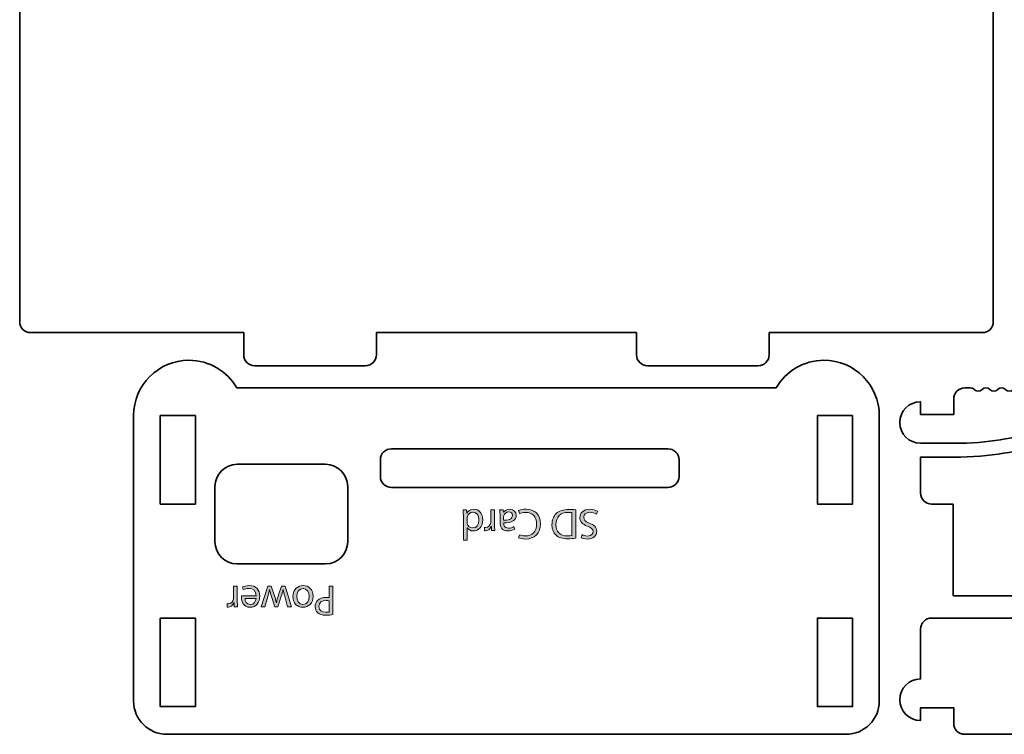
# Model space of a CAD drawing. Header units: inches. Extents: x 51 to 229, y 44 to 173.
# Tile 1 of 24: x 51 to 140, y 44 to 108. Entities that reach past the tile are written whole.
import ezdxf

# ---------------------------------------------------------------- set-up
doc = ezdxf.new("R2010")
doc.units = ezdxf.units.IN
doc.header["$MEASUREMENT"] = 0
doc.layers.add('Artwork', color=7, linetype='Continuous')

msp = doc.modelspace()

# ---------------------------------------------------------------- hatches: boundary and pattern name
at = {"layer": 'Artwork', "true_color": 0xed1c24}
h = msp.add_hatch(color=240, dxfattribs=at)
h.dxf.hatch_style = 2
edge = h.paths.add_edge_path()
edge.add_spline(control_points=[(90.684, 61.211), (90.684, 61.211), (90.684, 63.481), (90.684, 63.481), (90.684, 63.648), (90.68, 63.838), (90.668, 63.966), (90.668, 63.966), (90.975, 63.966), (90.975, 63.966), (90.975, 63.966), (90.99, 63.641), (90.99, 63.641), (90.99, 63.641), (90.998, 63.641), (90.998, 63.641), (91.103, 63.85), (91.332, 64.009), (91.638, 64.009), (92.092, 64.009), (92.442, 63.625), (92.442, 63.054), (92.446, 62.43), (92.057, 62.045), (91.6, 62.045), (91.312, 62.045), (91.118, 62.181), (91.033, 62.332), (91.033, 62.332), (91.025, 62.332), (91.025, 62.332), (91.025, 62.332), (91.025, 61.211), (91.025, 61.211), (91.025, 61.211), (90.684, 61.211), (90.684, 61.211)], knot_values=[0, 0, 0, 0, 1, 1, 1, 2, 2, 2, 3, 3, 3, 4, 4, 4, 5, 5, 5, 6, 6, 6, 7, 7, 7, 8, 8, 8, 9, 9, 9, 10, 10, 10, 11, 11, 11, 12, 12, 12, 12], degree=3, periodic=1)
edge = h.paths.add_edge_path()
edge.add_spline(control_points=[(91.025, 62.853), (91.025, 62.81), (91.029, 62.752), (91.041, 62.709), (91.091, 62.492), (91.277, 62.313), (91.533, 62.313), (91.887, 62.313), (92.096, 62.624), (92.096, 63.039), (92.096, 63.419), (91.91, 63.734), (91.541, 63.734), (91.312, 63.734), (91.103, 63.582), (91.041, 63.326), (91.029, 63.28), (91.025, 63.233), (91.025, 63.179), (91.025, 63.179), (91.025, 62.853), (91.025, 62.853)], knot_values=[0, 0, 0, 0, 1, 1, 1, 2, 2, 2, 3, 3, 3, 4, 4, 4, 5, 5, 5, 6, 6, 6, 7, 7, 7, 7], degree=3, periodic=1)
h = msp.add_hatch(color=240, dxfattribs=at)
h.dxf.hatch_style = 2
edge = h.paths.add_edge_path()
edge.add_spline(control_points=[(93.511, 62.674), (93.511, 62.453), (93.515, 62.263), (93.527, 62.088), (93.527, 62.088), (93.228, 62.088), (93.228, 62.088), (93.228, 62.088), (93.216, 62.457), (93.216, 62.457), (93.216, 62.457), (93.201, 62.457), (93.201, 62.457), (93.115, 62.205), (92.91, 62.045), (92.681, 62.045), (92.642, 62.045), (92.615, 62.049), (92.583, 62.057), (92.583, 62.057), (92.583, 62.379), (92.583, 62.379), (92.619, 62.371), (92.654, 62.367), (92.7, 62.367), (92.941, 62.367), (93.112, 62.55), (93.158, 62.806), (93.166, 62.853), (93.174, 62.907), (93.174, 62.965), (93.174, 62.965), (93.174, 63.966), (93.174, 63.966), (93.174, 63.966), (93.511, 63.966), (93.511, 63.966), (93.511, 63.966), (93.511, 62.674), (93.511, 62.674)], knot_values=[0, 0, 0, 0, 1, 1, 1, 2, 2, 2, 3, 3, 3, 4, 4, 4, 5, 5, 5, 6, 6, 6, 7, 7, 7, 8, 8, 8, 9, 9, 9, 10, 10, 10, 11, 11, 11, 12, 12, 12, 13, 13, 13, 13], degree=3, periodic=1)
h = msp.add_hatch(color=240, dxfattribs=at)
h.dxf.hatch_style = 2
edge = h.paths.add_edge_path()
edge.add_spline(control_points=[(93.998, 63.516), (93.998, 63.679), (93.99, 63.838), (93.967, 63.966), (93.967, 63.966), (94.278, 63.966), (94.278, 63.966), (94.278, 63.966), (94.305, 63.73), (94.305, 63.73), (94.305, 63.73), (94.316, 63.73), (94.316, 63.73), (94.421, 63.877), (94.623, 64.009), (94.891, 64.009), (95.271, 64.009), (95.465, 63.741), (95.465, 63.47), (95.465, 63.016), (95.062, 62.767), (94.336, 62.771), (94.336, 62.771), (94.336, 62.732), (94.336, 62.732), (94.336, 62.577), (94.379, 62.298), (94.763, 62.298), (94.938, 62.298), (95.12, 62.352), (95.252, 62.438), (95.252, 62.438), (95.33, 62.212), (95.33, 62.212), (95.174, 62.111), (94.949, 62.045), (94.713, 62.045), (94.138, 62.045), (93.998, 62.438), (93.998, 62.814), (93.998, 62.814), (93.998, 63.516), (93.998, 63.516)], knot_values=[0, 0, 0, 0, 1, 1, 1, 2, 2, 2, 3, 3, 3, 4, 4, 4, 5, 5, 5, 6, 6, 6, 7, 7, 7, 8, 8, 8, 9, 9, 9, 10, 10, 10, 11, 11, 11, 12, 12, 12, 13, 13, 13, 14, 14, 14, 14], degree=3, periodic=1)
edge = h.paths.add_edge_path()
edge.add_spline(control_points=[(94.328, 63.008), (94.701, 63), (95.124, 63.066), (95.124, 63.431), (95.124, 63.652), (94.976, 63.757), (94.802, 63.757), (94.557, 63.757), (94.402, 63.602), (94.347, 63.442), (94.336, 63.408), (94.328, 63.369), (94.328, 63.334), (94.328, 63.334), (94.328, 63.008), (94.328, 63.008)], knot_values=[0, 0, 0, 0, 1, 1, 1, 2, 2, 2, 3, 3, 3, 4, 4, 4, 5, 5, 5, 5], degree=3, periodic=1)
h = msp.add_hatch(color=240, dxfattribs=at)
h.dxf.hatch_style = 2
edge = h.paths.add_edge_path()
edge.add_spline(control_points=[(95.684, 63.881), (95.808, 63.943), (96.057, 64.009), (96.375, 64.009), (97.112, 64.009), (97.668, 63.54), (97.668, 62.682), (97.668, 61.863), (97.112, 61.308), (96.301, 61.308), (95.976, 61.308), (95.77, 61.378), (95.681, 61.424), (95.681, 61.424), (95.762, 61.7), (95.762, 61.7), (95.89, 61.638), (96.073, 61.591), (96.29, 61.591), (96.903, 61.591), (97.311, 61.983), (97.311, 62.67), (97.311, 63.311), (96.942, 63.722), (96.305, 63.722), (96.1, 63.722), (95.89, 63.679), (95.754, 63.613), (95.754, 63.613), (95.684, 63.881), (95.684, 63.881)], knot_values=[0, 0, 0, 0, 1, 1, 1, 2, 2, 2, 3, 3, 3, 4, 4, 4, 5, 5, 5, 6, 6, 6, 7, 7, 7, 8, 8, 8, 9, 9, 9, 10, 10, 10, 10], degree=3, periodic=1)
h = msp.add_hatch(color=240, dxfattribs=at)
h.dxf.hatch_style = 2
edge = h.paths.add_edge_path()
edge.add_spline(control_points=[(100.842, 61.385), (100.636, 61.354), (100.391, 61.331), (100.124, 61.331), (99.639, 61.331), (99.293, 61.444), (99.064, 61.657), (98.832, 61.87), (98.696, 62.174), (98.696, 62.596), (98.696, 63.023), (98.827, 63.373), (99.072, 63.613), (99.317, 63.858), (99.72, 63.99), (100.229, 63.99), (100.469, 63.99), (100.671, 63.978), (100.842, 63.959), (100.842, 63.959), (100.842, 61.385), (100.842, 61.385)], knot_values=[0, 0, 0, 0, 1, 1, 1, 2, 2, 2, 3, 3, 3, 4, 4, 4, 5, 5, 5, 6, 6, 6, 7, 7, 7, 7], degree=3, periodic=1)
edge = h.paths.add_edge_path()
edge.add_spline(control_points=[(100.504, 63.698), (100.419, 63.714), (100.295, 63.718), (100.163, 63.718), (99.441, 63.718), (99.049, 63.315), (99.049, 62.608), (99.045, 61.991), (99.394, 61.599), (100.108, 61.599), (100.283, 61.599), (100.415, 61.614), (100.504, 61.634), (100.504, 61.634), (100.504, 63.698), (100.504, 63.698)], knot_values=[0, 0, 0, 0, 1, 1, 1, 2, 2, 2, 3, 3, 3, 4, 4, 4, 5, 5, 5, 5], degree=3, periodic=1)
h = msp.add_hatch(color=240, dxfattribs=at)
h.dxf.hatch_style = 2
edge = h.paths.add_edge_path()
edge.add_spline(control_points=[(102.716, 63.555), (102.565, 63.648), (102.343, 63.726), (102.111, 63.726), (101.765, 63.726), (101.563, 63.543), (101.563, 63.28), (101.563, 63.035), (101.703, 62.895), (102.056, 62.759), (102.483, 62.608), (102.747, 62.387), (102.747, 62.018), (102.747, 61.611), (102.41, 61.308), (101.901, 61.308), (101.633, 61.308), (101.439, 61.37), (101.323, 61.436), (101.323, 61.436), (101.416, 61.711), (101.416, 61.711), (101.501, 61.665), (101.676, 61.587), (101.913, 61.587), (102.27, 61.587), (102.405, 61.801), (102.405, 61.979), (102.405, 62.224), (102.246, 62.344), (101.885, 62.484), (101.443, 62.655), (101.218, 62.868), (101.218, 63.252), (101.218, 63.656), (101.517, 64.009), (102.134, 64.009), (102.386, 64.009), (102.662, 63.931), (102.802, 63.838), (102.802, 63.838), (102.716, 63.555), (102.716, 63.555)], knot_values=[0, 0, 0, 0, 1, 1, 1, 2, 2, 2, 3, 3, 3, 4, 4, 4, 5, 5, 5, 6, 6, 6, 7, 7, 7, 8, 8, 8, 9, 9, 9, 10, 10, 10, 11, 11, 11, 12, 12, 12, 13, 13, 13, 14, 14, 14, 14], degree=3, periodic=1)
h = msp.add_hatch(color=240, dxfattribs=at)
h.dxf.hatch_style = 2
edge = h.paths.add_edge_path()
edge.add_spline(control_points=[(70.254, 55.773), (70.254, 55.551), (70.258, 55.361), (70.269, 55.187), (70.269, 55.187), (69.97, 55.187), (69.97, 55.187), (69.97, 55.187), (69.959, 55.556), (69.959, 55.556), (69.959, 55.556), (69.943, 55.556), (69.943, 55.556), (69.858, 55.303), (69.652, 55.144), (69.423, 55.144), (69.384, 55.144), (69.357, 55.148), (69.326, 55.156), (69.326, 55.156), (69.326, 55.478), (69.326, 55.478), (69.361, 55.47), (69.396, 55.466), (69.442, 55.466), (69.683, 55.466), (69.854, 55.649), (69.9, 55.905), (69.908, 55.951), (69.916, 56.006), (69.916, 56.064), (69.916, 56.064), (69.916, 57.065), (69.916, 57.065), (69.916, 57.065), (70.254, 57.065), (70.254, 57.065), (70.254, 57.065), (70.254, 55.773), (70.254, 55.773)], knot_values=[0, 0, 0, 0, 1, 1, 1, 2, 2, 2, 3, 3, 3, 4, 4, 4, 5, 5, 5, 6, 6, 6, 7, 7, 7, 8, 8, 8, 9, 9, 9, 10, 10, 10, 11, 11, 11, 12, 12, 12, 13, 13, 13, 13], degree=3, periodic=1)
h = msp.add_hatch(color=240, dxfattribs=at)
h.dxf.hatch_style = 2
edge = h.paths.add_edge_path()
edge.add_spline(control_points=[(71.959, 56.188), (71.952, 56.65), (71.657, 56.84), (71.315, 56.84), (71.071, 56.84), (70.923, 56.797), (70.795, 56.743), (70.795, 56.743), (70.737, 56.987), (70.737, 56.987), (70.857, 57.042), (71.063, 57.108), (71.362, 57.108), (71.94, 57.108), (72.285, 56.723), (72.285, 56.157), (72.285, 55.59), (71.952, 55.144), (71.404, 55.144), (70.791, 55.144), (70.628, 55.684), (70.628, 56.029), (70.628, 56.099), (70.636, 56.153), (70.64, 56.188), (70.64, 56.188), (71.959, 56.188), (71.959, 56.188)], knot_values=[0, 0, 0, 0, 1, 1, 1, 2, 2, 2, 3, 3, 3, 4, 4, 4, 5, 5, 5, 6, 6, 6, 7, 7, 7, 8, 8, 8, 9, 9, 9, 9], degree=3, periodic=1)
edge = h.paths.add_edge_path()
edge.add_spline(control_points=[(70.958, 55.944), (70.954, 55.726), (71.047, 55.389), (71.431, 55.389), (71.777, 55.389), (71.928, 55.707), (71.955, 55.944), (71.955, 55.944), (70.958, 55.944), (70.958, 55.944)], knot_values=[0, 0, 0, 0, 1, 1, 1, 2, 2, 2, 3, 3, 3, 3], degree=3, periodic=1)
h = msp.add_hatch(color=240, dxfattribs=at)
h.dxf.hatch_style = 2
edge = h.paths.add_edge_path()
edge.add_spline(control_points=[(74.79, 55.187), (74.79, 55.187), (74.542, 56.142), (74.542, 56.142), (74.488, 56.351), (74.437, 56.545), (74.402, 56.739), (74.402, 56.739), (74.391, 56.739), (74.391, 56.739), (74.348, 56.549), (74.286, 56.347), (74.224, 56.142), (74.224, 56.142), (73.917, 55.187), (73.917, 55.187), (73.917, 55.187), (73.63, 55.187), (73.63, 55.187), (73.63, 55.187), (73.339, 56.126), (73.339, 56.126), (73.269, 56.351), (73.214, 56.549), (73.172, 56.739), (73.172, 56.739), (73.16, 56.739), (73.16, 56.739), (73.129, 56.549), (73.079, 56.351), (73.017, 56.13), (73.017, 56.13), (72.749, 55.187), (72.749, 55.187), (72.749, 55.187), (72.411, 55.187), (72.411, 55.187), (72.411, 55.187), (73.017, 57.065), (73.017, 57.065), (73.017, 57.065), (73.327, 57.065), (73.327, 57.065), (73.327, 57.065), (73.614, 56.169), (73.614, 56.169), (73.68, 55.959), (73.735, 55.773), (73.781, 55.551), (73.781, 55.551), (73.789, 55.551), (73.789, 55.551), (73.836, 55.777), (73.894, 55.971), (73.96, 56.173), (73.96, 56.173), (74.262, 57.065), (74.262, 57.065), (74.262, 57.065), (74.573, 57.065), (74.573, 57.065), (74.573, 57.065), (75.14, 55.187), (75.14, 55.187), (75.14, 55.187), (74.79, 55.187), (74.79, 55.187)], knot_values=[0, 0, 0, 0, 1, 1, 1, 2, 2, 2, 3, 3, 3, 4, 4, 4, 5, 5, 5, 6, 6, 6, 7, 7, 7, 8, 8, 8, 9, 9, 9, 10, 10, 10, 11, 11, 11, 12, 12, 12, 13, 13, 13, 14, 14, 14, 15, 15, 15, 16, 16, 16, 17, 17, 17, 18, 18, 18, 19, 19, 19, 20, 20, 20, 21, 21, 21, 22, 22, 22, 22], degree=3, periodic=1)
h = msp.add_hatch(color=240, dxfattribs=at)
h.dxf.hatch_style = 2
edge = h.paths.add_edge_path()
edge.add_spline(control_points=[(75.272, 56.11), (75.272, 56.805), (75.754, 57.108), (76.208, 57.108), (76.716, 57.108), (77.108, 56.735), (77.108, 56.142), (77.108, 55.513), (76.697, 55.144), (76.177, 55.144), (75.637, 55.144), (75.272, 55.536), (75.272, 56.11)], knot_values=[0, 0, 0, 0, 1, 1, 1, 2, 2, 2, 3, 3, 3, 4, 4, 4, 4], degree=3, periodic=1)
edge = h.paths.add_edge_path()
edge.add_spline(control_points=[(76.763, 56.13), (76.763, 56.541), (76.526, 56.852), (76.192, 56.852), (75.866, 56.852), (75.622, 56.545), (75.622, 56.122), (75.622, 55.804), (75.781, 55.4), (76.184, 55.4), (76.588, 55.4), (76.763, 55.773), (76.763, 56.13)], knot_values=[0, 0, 0, 0, 1, 1, 1, 2, 2, 2, 3, 3, 3, 4, 4, 4, 4], degree=3, periodic=1)
h = msp.add_hatch(color=240, dxfattribs=at)
h.dxf.hatch_style = 2
edge = h.paths.add_edge_path()
edge.add_spline(control_points=[(78.902, 54.48), (78.739, 54.453), (78.526, 54.43), (78.254, 54.43), (77.92, 54.43), (77.676, 54.508), (77.521, 54.647), (77.377, 54.772), (77.292, 54.962), (77.292, 55.195), (77.292, 55.431), (77.361, 55.618), (77.493, 55.753), (77.672, 55.944), (77.963, 56.041), (78.293, 56.041), (78.394, 56.041), (78.487, 56.037), (78.565, 56.017), (78.565, 56.017), (78.565, 57.065), (78.565, 57.065), (78.565, 57.065), (78.902, 57.065), (78.902, 57.065), (78.902, 57.065), (78.902, 54.48), (78.902, 54.48)], knot_values=[0, 0, 0, 0, 1, 1, 1, 2, 2, 2, 3, 3, 3, 4, 4, 4, 5, 5, 5, 6, 6, 6, 7, 7, 7, 8, 8, 8, 9, 9, 9, 9], degree=3, periodic=1)
edge = h.paths.add_edge_path()
edge.add_spline(control_points=[(78.565, 55.742), (78.491, 55.761), (78.398, 55.769), (78.285, 55.769), (77.878, 55.769), (77.629, 55.571), (77.629, 55.21), (77.629, 54.865), (77.874, 54.698), (78.246, 54.698), (78.394, 54.698), (78.506, 54.709), (78.565, 54.725), (78.565, 54.725), (78.565, 55.742), (78.565, 55.742)], knot_values=[0, 0, 0, 0, 1, 1, 1, 2, 2, 2, 3, 3, 3, 4, 4, 4, 5, 5, 5, 5], degree=3, periodic=1)

# ---------------------------------------------------------------- linework, layer by layer
at = {"layer": 'Artwork', "color": 179, "lineweight": 35, "true_color": 0x231f20}
for points in [[(63.292, 72.468), (63.292, 64.467), (66.472, 64.467), (66.472, 72.468), (63.292, 72.468)], [(125.872, 72.468), (125.872, 64.467), (122.693, 64.467), (122.693, 72.468), (125.872, 72.468)], [(63.292, 54.168), (63.292, 46.168), (66.472, 46.168), (66.472, 54.168), (63.292, 54.168)], [(125.872, 54.168), (125.872, 46.168), (122.693, 46.168), (122.693, 54.168), (125.872, 54.168)]]:
    msp.add_lwpolyline(points, dxfattribs=at)
for points, knots in [([(138.582, 80.967), (138.582, 80.415), (138.134, 79.968), (137.582, 79.968), (137.582, 79.968), (118.332, 79.968), (118.332, 79.968), (118.332, 79.968), (118.332, 77.968), (118.332, 77.968), (118.332, 77.416), (117.884, 76.968), (117.332, 76.968), (117.332, 76.968), (107.332, 76.968), (107.332, 76.968), (106.78, 76.968), (106.332, 77.416), (106.332, 77.968), (106.332, 77.968), (106.332, 79.968), (106.332, 79.968), (106.332, 79.968), (82.833, 79.968), (82.833, 79.968), (82.833, 79.968), (82.833, 77.968), (82.833, 77.968), (82.833, 77.416), (82.385, 76.968), (81.833, 76.968), (81.833, 76.968), (71.833, 76.968), (71.833, 76.968), (71.281, 76.968), (70.833, 77.416), (70.833, 77.968), (70.833, 77.968), (70.833, 79.968), (70.833, 79.968), (70.833, 79.968), (51.583, 79.968), (51.583, 79.968), (51.03, 79.968), (50.583, 80.415), (50.583, 80.967), (50.583, 80.967), (50.583, 135.467), (50.583, 135.467), (50.583, 136.019), (51.03, 136.467), (51.583, 136.467), (51.583, 136.467), (70.833, 136.467), (70.833, 136.467), (70.833, 136.467), (70.833, 138.467), (70.833, 138.467), (70.833, 139.019), (71.281, 139.467), (71.833, 139.467), (71.833, 139.467), (81.833, 139.467), (81.833, 139.467), (82.385, 139.467), (82.833, 139.019), (82.833, 138.467), (82.833, 138.467), (82.833, 136.467), (82.833, 136.467), (82.833, 136.467), (106.332, 136.467), (106.332, 136.467), (106.332, 136.467), (106.332, 138.467), (106.332, 138.467), (106.332, 139.019), (106.78, 139.467), (107.332, 139.467), (107.332, 139.467), (117.332, 139.467), (117.332, 139.467), (117.884, 139.467), (118.332, 139.019), (118.332, 138.467), (118.332, 138.467), (118.332, 136.467), (118.332, 136.467), (118.332, 136.467), (137.582, 136.467), (137.582, 136.467), (138.134, 136.467), (138.582, 136.019), (138.582, 135.467), (138.582, 135.467), (138.582, 80.967), (138.582, 80.967)], [0, 0, 0, 0, 1, 1, 1, 2, 2, 2, 3, 3, 3, 4, 4, 4, 5, 5, 5, 6, 6, 6, 7, 7, 7, 8, 8, 8, 9, 9, 9, 10, 10, 10, 11, 11, 11, 12, 12, 12, 13, 13, 13, 14, 14, 14, 15, 15, 15, 16, 16, 16, 17, 17, 17, 18, 18, 18, 19, 19, 19, 20, 20, 20, 21, 21, 21, 22, 22, 22, 23, 23, 23, 24, 24, 24, 25, 25, 25, 26, 26, 26, 27, 27, 27, 28, 28, 28, 29, 29, 29, 30, 30, 30, 31, 31, 31, 32, 32, 32, 32]), ([(128.282, 46.668), (128.282, 45.011), (126.939, 43.668), (125.282, 43.668), (125.282, 43.668), (63.882, 43.668), (63.882, 43.668), (62.226, 43.668), (60.882, 45.011), (60.882, 46.668), (60.882, 46.668), (60.882, 72.468), (60.882, 72.468), (60.882, 75.229), (63.121, 77.468), (65.882, 77.468), (67.732, 77.468), (69.343, 76.461), (70.208, 74.968), (70.208, 74.968), (118.956, 74.968), (118.956, 74.968), (119.822, 76.461), (121.433, 77.468), (123.282, 77.468), (126.044, 77.468), (128.282, 75.229), (128.282, 72.468), (128.282, 72.468), (128.282, 46.668), (128.282, 46.668)], [0, 0, 0, 0, 1, 1, 1, 2, 2, 2, 3, 3, 3, 4, 4, 4, 5, 5, 5, 6, 6, 6, 7, 7, 7, 8, 8, 8, 9, 9, 9, 10, 10, 10, 10]), ([(134.958, 56.167), (134.958, 56.167), (134.958, 64.468), (134.958, 64.468), (134.958, 64.468), (133.007, 64.468), (133.007, 64.468), (132.455, 64.468), (132.008, 64.915), (132.008, 65.468), (132.008, 65.468), (132.008, 68.718), (132.008, 68.718), (132.008, 68.718), (135.008, 68.718), (135.008, 68.718), (138.373, 68.718), (141.081, 69.25), (142.732, 69.884), (144.347, 70.506), (146.874, 70.968), (150.008, 70.968), (150.353, 70.968), (150.633, 71.247), (150.633, 71.593), (150.633, 71.593), (150.633, 71.593), (150.633, 71.593), (150.633, 71.938), (150.353, 72.217), (150.008, 72.217), (146.642, 72.217), (143.934, 71.686), (142.283, 71.051), (140.667, 70.43), (138.141, 69.968), (135.008, 69.968), (135.008, 69.968), (132.008, 69.968), (132.008, 69.968), (130.972, 69.968), (130.132, 70.807), (130.132, 71.843), (130.132, 72.878), (130.972, 73.718), (132.008, 73.718), (132.008, 73.718), (132.008, 72.568), (132.008, 72.568), (132.008, 72.568), (135.008, 72.568), (135.008, 72.568), (135.008, 72.568), (135.008, 73.968), (135.008, 73.968), (135.008, 74.52), (135.455, 74.968), (136.007, 74.968), (136.007, 74.968), (136.508, 74.968), (136.508, 74.968), (136.635, 74.967), (136.763, 74.919), (136.861, 74.821), (137.056, 74.626), (137.373, 74.626), (137.568, 74.821), (137.763, 75.016), (138.08, 75.016), (138.275, 74.821), (138.47, 74.626), (138.787, 74.626), (138.982, 74.821), (139.177, 75.016), (139.494, 75.016), (139.689, 74.821), (139.884, 74.626), (140.201, 74.626), (140.396, 74.821), (140.592, 75.016), (140.908, 75.016), (141.104, 74.821), (141.299, 74.626), (141.615, 74.626), (141.81, 74.821), (141.908, 74.918), (142.036, 74.967), (142.164, 74.967), (142.164, 74.967), (215.551, 74.967), (215.551, 74.967), (215.68, 74.967), (215.808, 74.918), (215.905, 74.821), (216.101, 74.626), (216.417, 74.626), (216.612, 74.821), (216.807, 75.016), (217.124, 75.016), (217.319, 74.821), (217.514, 74.626), (217.831, 74.626), (218.026, 74.821), (218.221, 75.016), (218.538, 75.016), (218.733, 74.821), (218.928, 74.626), (219.245, 74.626), (219.44, 74.821), (219.635, 75.016), (219.952, 75.016), (220.147, 74.821), (220.342, 74.626), (220.659, 74.626), (220.854, 74.821), (220.952, 74.919), (221.08, 74.967), (221.208, 74.968), (221.208, 74.968), (221.708, 74.968), (221.708, 74.968), (222.26, 74.968), (222.708, 74.52), (222.708, 73.968), (222.708, 73.968), (222.708, 72.568), (222.708, 72.568), (222.708, 72.568), (225.857, 72.568), (225.857, 72.568), (225.857, 72.568), (225.857, 73.718), (225.857, 73.718), (226.893, 73.718), (227.732, 72.878), (227.732, 71.843), (227.732, 70.807), (226.893, 69.968), (225.857, 69.968), (225.857, 69.968), (222.708, 69.968), (222.708, 69.968), (219.574, 69.968), (217.048, 70.43), (215.432, 71.051), (213.781, 71.686), (211.074, 72.217), (207.708, 72.217), (207.363, 72.217), (207.083, 71.938), (207.083, 71.593), (207.083, 71.593), (207.083, 71.593), (207.083, 71.593), (207.083, 71.247), (207.363, 70.968), (207.708, 70.968), (210.842, 70.968), (213.368, 70.506), (214.983, 69.884), (216.634, 69.25), (219.342, 68.718), (222.708, 68.718), (222.708, 68.718), (225.857, 68.718), (225.857, 68.718), (225.857, 68.718), (225.857, 65.468), (225.857, 65.468), (225.857, 64.915), (225.41, 64.468), (224.858, 64.468), (224.858, 64.468), (222.757, 64.468), (222.757, 64.468), (222.757, 64.468), (222.757, 54.168), (222.757, 54.168), (222.757, 54.168), (224.858, 54.168), (224.858, 54.168), (225.41, 54.168), (225.857, 53.72), (225.857, 53.168), (225.857, 53.168), (225.857, 48.668), (225.857, 48.668), (226.893, 48.668), (227.732, 47.829), (227.732, 46.793), (227.732, 45.757), (226.893, 44.918), (225.857, 44.918), (225.857, 44.918), (225.857, 46.068), (225.857, 46.068), (225.857, 46.068), (222.708, 46.068), (222.708, 46.068), (222.708, 46.068), (222.708, 44.668), (222.708, 44.668), (222.708, 44.116), (222.26, 43.668), (221.708, 43.668), (221.708, 43.668), (136.007, 43.668), (136.007, 43.668), (135.455, 43.668), (135.008, 44.116), (135.008, 44.668), (135.008, 44.668), (135.008, 46.068), (135.008, 46.068), (135.008, 46.068), (132.008, 46.068), (132.008, 46.068), (132.008, 46.068), (132.008, 44.918), (132.008, 44.918), (130.972, 44.918), (130.132, 45.757), (130.132, 46.793), (130.132, 47.829), (130.972, 48.668), (132.008, 48.668), (132.008, 48.668), (132.008, 53.167), (132.008, 53.167), (132.008, 53.72), (132.455, 54.168), (133.007, 54.168), (133.007, 54.168), (171.508, 54.168), (171.508, 54.168), (172.06, 54.168), (172.508, 54.616), (172.508, 55.168), (172.508, 55.72), (172.06, 56.168), (171.508, 56.168), (171.508, 56.168), (134.958, 56.167), (134.958, 56.167)], [0, 0, 0, 0, 1, 1, 1, 2, 2, 2, 3, 3, 3, 4, 4, 4, 5, 5, 5, 6, 6, 6, 7, 7, 7, 8, 8, 8, 9, 9, 9, 10, 10, 10, 11, 11, 11, 12, 12, 12, 13, 13, 13, 14, 14, 14, 15, 15, 15, 16, 16, 16, 17, 17, 17, 18, 18, 18, 19, 19, 19, 20, 20, 20, 21, 21, 21, 22, 22, 22, 23, 23, 23, 24, 24, 24, 25, 25, 25, 26, 26, 26, 27, 27, 27, 28, 28, 28, 29, 29, 29, 30, 30, 30, 31, 31, 31, 32, 32, 32, 33, 33, 33, 34, 34, 34, 35, 35, 35, 36, 36, 36, 37, 37, 37, 38, 38, 38, 39, 39, 39, 40, 40, 40, 41, 41, 41, 42, 42, 42, 43, 43, 43, 44, 44, 44, 45, 45, 45, 46, 46, 46, 47, 47, 47, 48, 48, 48, 49, 49, 49, 50, 50, 50, 51, 51, 51, 52, 52, 52, 53, 53, 53, 54, 54, 54, 55, 55, 55, 56, 56, 56, 57, 57, 57, 58, 58, 58, 59, 59, 59, 60, 60, 60, 61, 61, 61, 62, 62, 62, 63, 63, 63, 64, 64, 64, 65, 65, 65, 66, 66, 66, 67, 67, 67, 68, 68, 68, 69, 69, 69, 70, 70, 70, 71, 71, 71, 72, 72, 72, 73, 73, 73, 74, 74, 74, 75, 75, 75, 76, 76, 76, 77, 77, 77, 78, 78, 78, 79, 79, 79, 80, 80, 80, 81, 81, 81, 81]), ([(110.182, 66.968), (110.182, 66.416), (109.735, 65.968), (109.183, 65.968), (109.183, 65.968), (84.182, 65.968), (84.182, 65.968), (83.63, 65.968), (83.182, 66.416), (83.182, 66.968), (83.182, 66.968), (83.182, 68.468), (83.182, 68.468), (83.182, 69.02), (83.63, 69.468), (84.182, 69.468), (84.182, 69.468), (109.183, 69.468), (109.183, 69.468), (109.735, 69.468), (110.182, 69.02), (110.182, 68.468), (110.182, 68.468), (110.182, 66.968), (110.182, 66.968)], [0, 0, 0, 0, 1, 1, 1, 2, 2, 2, 3, 3, 3, 4, 4, 4, 5, 5, 5, 6, 6, 6, 7, 7, 7, 8, 8, 8, 8]), ([(70.232, 59.068), (69.128, 59.068), (68.232, 59.963), (68.232, 61.068), (68.232, 61.068), (68.232, 66.067), (68.232, 66.067), (68.232, 67.172), (69.128, 68.068), (70.232, 68.068), (70.232, 68.068), (78.232, 68.068), (78.232, 68.068), (79.337, 68.068), (80.232, 67.172), (80.232, 66.067), (80.232, 66.067), (80.232, 61.068), (80.232, 61.068), (80.232, 59.963), (79.337, 59.068), (78.232, 59.068), (78.232, 59.068), (70.232, 59.068), (70.232, 59.068)], [0, 0, 0, 0, 1, 1, 1, 2, 2, 2, 3, 3, 3, 4, 4, 4, 5, 5, 5, 6, 6, 6, 7, 7, 7, 8, 8, 8, 8])]:
    msp.add_open_spline(points, degree=3, knots=knots, dxfattribs=at)
at = {"layer": 'Artwork', "lineweight": 0}
for points, knots in [([(90.684, 61.211), (90.684, 61.211), (90.684, 63.481), (90.684, 63.481), (90.684, 63.648), (90.68, 63.838), (90.668, 63.966), (90.668, 63.966), (90.975, 63.966), (90.975, 63.966), (90.975, 63.966), (90.99, 63.641), (90.99, 63.641), (90.99, 63.641), (90.998, 63.641), (90.998, 63.641), (91.103, 63.85), (91.332, 64.009), (91.638, 64.009), (92.092, 64.009), (92.442, 63.625), (92.442, 63.054), (92.446, 62.43), (92.057, 62.045), (91.6, 62.045), (91.312, 62.045), (91.118, 62.181), (91.033, 62.332), (91.033, 62.332), (91.025, 62.332), (91.025, 62.332), (91.025, 62.332), (91.025, 61.211), (91.025, 61.211), (91.025, 61.211), (90.684, 61.211), (90.684, 61.211)], [0, 0, 0, 0, 1, 1, 1, 2, 2, 2, 3, 3, 3, 4, 4, 4, 5, 5, 5, 6, 6, 6, 7, 7, 7, 8, 8, 8, 9, 9, 9, 10, 10, 10, 11, 11, 11, 12, 12, 12, 12]), ([(91.025, 62.853), (91.025, 62.81), (91.029, 62.752), (91.041, 62.709), (91.091, 62.492), (91.277, 62.313), (91.533, 62.313), (91.887, 62.313), (92.096, 62.624), (92.096, 63.039), (92.096, 63.419), (91.91, 63.734), (91.541, 63.734), (91.312, 63.734), (91.103, 63.582), (91.041, 63.326), (91.029, 63.28), (91.025, 63.233), (91.025, 63.179), (91.025, 63.179), (91.025, 62.853), (91.025, 62.853)], [0, 0, 0, 0, 1, 1, 1, 2, 2, 2, 3, 3, 3, 4, 4, 4, 5, 5, 5, 6, 6, 6, 7, 7, 7, 7]), ([(93.511, 62.674), (93.511, 62.453), (93.515, 62.263), (93.527, 62.088), (93.527, 62.088), (93.228, 62.088), (93.228, 62.088), (93.228, 62.088), (93.216, 62.457), (93.216, 62.457), (93.216, 62.457), (93.201, 62.457), (93.201, 62.457), (93.115, 62.205), (92.91, 62.045), (92.681, 62.045), (92.642, 62.045), (92.615, 62.049), (92.583, 62.057), (92.583, 62.057), (92.583, 62.379), (92.583, 62.379), (92.619, 62.371), (92.654, 62.367), (92.7, 62.367), (92.941, 62.367), (93.112, 62.55), (93.158, 62.806), (93.166, 62.853), (93.174, 62.907), (93.174, 62.965), (93.174, 62.965), (93.174, 63.966), (93.174, 63.966), (93.174, 63.966), (93.511, 63.966), (93.511, 63.966), (93.511, 63.966), (93.511, 62.674), (93.511, 62.674)], [0, 0, 0, 0, 1, 1, 1, 2, 2, 2, 3, 3, 3, 4, 4, 4, 5, 5, 5, 6, 6, 6, 7, 7, 7, 8, 8, 8, 9, 9, 9, 10, 10, 10, 11, 11, 11, 12, 12, 12, 13, 13, 13, 13]), ([(93.998, 63.516), (93.998, 63.679), (93.99, 63.838), (93.967, 63.966), (93.967, 63.966), (94.278, 63.966), (94.278, 63.966), (94.278, 63.966), (94.305, 63.73), (94.305, 63.73), (94.305, 63.73), (94.316, 63.73), (94.316, 63.73), (94.421, 63.877), (94.623, 64.009), (94.891, 64.009), (95.271, 64.009), (95.465, 63.741), (95.465, 63.47), (95.465, 63.016), (95.062, 62.767), (94.336, 62.771), (94.336, 62.771), (94.336, 62.732), (94.336, 62.732), (94.336, 62.577), (94.379, 62.298), (94.763, 62.298), (94.938, 62.298), (95.12, 62.352), (95.252, 62.438), (95.252, 62.438), (95.33, 62.212), (95.33, 62.212), (95.174, 62.111), (94.949, 62.045), (94.713, 62.045), (94.138, 62.045), (93.998, 62.438), (93.998, 62.814), (93.998, 62.814), (93.998, 63.516), (93.998, 63.516)], [0, 0, 0, 0, 1, 1, 1, 2, 2, 2, 3, 3, 3, 4, 4, 4, 5, 5, 5, 6, 6, 6, 7, 7, 7, 8, 8, 8, 9, 9, 9, 10, 10, 10, 11, 11, 11, 12, 12, 12, 13, 13, 13, 14, 14, 14, 14]), ([(94.328, 63.008), (94.701, 63), (95.124, 63.066), (95.124, 63.431), (95.124, 63.652), (94.976, 63.757), (94.802, 63.757), (94.557, 63.757), (94.402, 63.602), (94.347, 63.442), (94.336, 63.408), (94.328, 63.369), (94.328, 63.334), (94.328, 63.334), (94.328, 63.008), (94.328, 63.008)], [0, 0, 0, 0, 1, 1, 1, 2, 2, 2, 3, 3, 3, 4, 4, 4, 5, 5, 5, 5]), ([(95.684, 63.881), (95.808, 63.943), (96.057, 64.009), (96.375, 64.009), (97.112, 64.009), (97.668, 63.54), (97.668, 62.682), (97.668, 61.863), (97.112, 61.308), (96.301, 61.308), (95.976, 61.308), (95.77, 61.378), (95.681, 61.424), (95.681, 61.424), (95.762, 61.7), (95.762, 61.7), (95.89, 61.638), (96.073, 61.591), (96.29, 61.591), (96.903, 61.591), (97.311, 61.983), (97.311, 62.67), (97.311, 63.311), (96.942, 63.722), (96.305, 63.722), (96.1, 63.722), (95.89, 63.679), (95.754, 63.613), (95.754, 63.613), (95.684, 63.881), (95.684, 63.881)], [0, 0, 0, 0, 1, 1, 1, 2, 2, 2, 3, 3, 3, 4, 4, 4, 5, 5, 5, 6, 6, 6, 7, 7, 7, 8, 8, 8, 9, 9, 9, 10, 10, 10, 10]), ([(100.842, 61.385), (100.636, 61.354), (100.391, 61.331), (100.124, 61.331), (99.639, 61.331), (99.293, 61.444), (99.064, 61.657), (98.832, 61.87), (98.696, 62.174), (98.696, 62.596), (98.696, 63.023), (98.827, 63.373), (99.072, 63.613), (99.317, 63.858), (99.72, 63.99), (100.229, 63.99), (100.469, 63.99), (100.671, 63.978), (100.842, 63.959), (100.842, 63.959), (100.842, 61.385), (100.842, 61.385)], [0, 0, 0, 0, 1, 1, 1, 2, 2, 2, 3, 3, 3, 4, 4, 4, 5, 5, 5, 6, 6, 6, 7, 7, 7, 7]), ([(100.504, 63.698), (100.419, 63.714), (100.295, 63.718), (100.163, 63.718), (99.441, 63.718), (99.049, 63.315), (99.049, 62.608), (99.045, 61.991), (99.394, 61.599), (100.108, 61.599), (100.283, 61.599), (100.415, 61.614), (100.504, 61.634), (100.504, 61.634), (100.504, 63.698), (100.504, 63.698)], [0, 0, 0, 0, 1, 1, 1, 2, 2, 2, 3, 3, 3, 4, 4, 4, 5, 5, 5, 5]), ([(102.716, 63.555), (102.565, 63.648), (102.343, 63.726), (102.111, 63.726), (101.765, 63.726), (101.563, 63.543), (101.563, 63.28), (101.563, 63.035), (101.703, 62.895), (102.056, 62.759), (102.483, 62.608), (102.747, 62.387), (102.747, 62.018), (102.747, 61.611), (102.41, 61.308), (101.901, 61.308), (101.633, 61.308), (101.439, 61.37), (101.323, 61.436), (101.323, 61.436), (101.416, 61.711), (101.416, 61.711), (101.501, 61.665), (101.676, 61.587), (101.913, 61.587), (102.27, 61.587), (102.405, 61.801), (102.405, 61.979), (102.405, 62.224), (102.246, 62.344), (101.885, 62.484), (101.443, 62.655), (101.218, 62.868), (101.218, 63.252), (101.218, 63.656), (101.517, 64.009), (102.134, 64.009), (102.386, 64.009), (102.662, 63.931), (102.802, 63.838), (102.802, 63.838), (102.716, 63.555), (102.716, 63.555)], [0, 0, 0, 0, 1, 1, 1, 2, 2, 2, 3, 3, 3, 4, 4, 4, 5, 5, 5, 6, 6, 6, 7, 7, 7, 8, 8, 8, 9, 9, 9, 10, 10, 10, 11, 11, 11, 12, 12, 12, 13, 13, 13, 14, 14, 14, 14]), ([(70.254, 55.773), (70.254, 55.551), (70.258, 55.361), (70.269, 55.187), (70.269, 55.187), (69.97, 55.187), (69.97, 55.187), (69.97, 55.187), (69.959, 55.556), (69.959, 55.556), (69.959, 55.556), (69.943, 55.556), (69.943, 55.556), (69.858, 55.303), (69.652, 55.144), (69.423, 55.144), (69.384, 55.144), (69.357, 55.148), (69.326, 55.156), (69.326, 55.156), (69.326, 55.478), (69.326, 55.478), (69.361, 55.47), (69.396, 55.466), (69.442, 55.466), (69.683, 55.466), (69.854, 55.649), (69.9, 55.905), (69.908, 55.951), (69.916, 56.006), (69.916, 56.064), (69.916, 56.064), (69.916, 57.065), (69.916, 57.065), (69.916, 57.065), (70.254, 57.065), (70.254, 57.065), (70.254, 57.065), (70.254, 55.773), (70.254, 55.773)], [0, 0, 0, 0, 1, 1, 1, 2, 2, 2, 3, 3, 3, 4, 4, 4, 5, 5, 5, 6, 6, 6, 7, 7, 7, 8, 8, 8, 9, 9, 9, 10, 10, 10, 11, 11, 11, 12, 12, 12, 13, 13, 13, 13]), ([(71.959, 56.188), (71.952, 56.65), (71.657, 56.84), (71.315, 56.84), (71.071, 56.84), (70.923, 56.797), (70.795, 56.743), (70.795, 56.743), (70.737, 56.987), (70.737, 56.987), (70.857, 57.042), (71.063, 57.108), (71.362, 57.108), (71.94, 57.108), (72.285, 56.723), (72.285, 56.157), (72.285, 55.59), (71.952, 55.144), (71.404, 55.144), (70.791, 55.144), (70.628, 55.684), (70.628, 56.029), (70.628, 56.099), (70.636, 56.153), (70.64, 56.188), (70.64, 56.188), (71.959, 56.188), (71.959, 56.188)], [0, 0, 0, 0, 1, 1, 1, 2, 2, 2, 3, 3, 3, 4, 4, 4, 5, 5, 5, 6, 6, 6, 7, 7, 7, 8, 8, 8, 9, 9, 9, 9]), ([(74.79, 55.187), (74.79, 55.187), (74.542, 56.142), (74.542, 56.142), (74.488, 56.351), (74.437, 56.545), (74.402, 56.739), (74.402, 56.739), (74.391, 56.739), (74.391, 56.739), (74.348, 56.549), (74.286, 56.347), (74.224, 56.142), (74.224, 56.142), (73.917, 55.187), (73.917, 55.187), (73.917, 55.187), (73.63, 55.187), (73.63, 55.187), (73.63, 55.187), (73.339, 56.126), (73.339, 56.126), (73.269, 56.351), (73.214, 56.549), (73.172, 56.739), (73.172, 56.739), (73.16, 56.739), (73.16, 56.739), (73.129, 56.549), (73.079, 56.351), (73.017, 56.13), (73.017, 56.13), (72.749, 55.187), (72.749, 55.187), (72.749, 55.187), (72.411, 55.187), (72.411, 55.187), (72.411, 55.187), (73.017, 57.065), (73.017, 57.065), (73.017, 57.065), (73.327, 57.065), (73.327, 57.065), (73.327, 57.065), (73.614, 56.169), (73.614, 56.169), (73.68, 55.959), (73.735, 55.773), (73.781, 55.551), (73.781, 55.551), (73.789, 55.551), (73.789, 55.551), (73.836, 55.777), (73.894, 55.971), (73.96, 56.173), (73.96, 56.173), (74.262, 57.065), (74.262, 57.065), (74.262, 57.065), (74.573, 57.065), (74.573, 57.065), (74.573, 57.065), (75.14, 55.187), (75.14, 55.187), (75.14, 55.187), (74.79, 55.187), (74.79, 55.187)], [0, 0, 0, 0, 1, 1, 1, 2, 2, 2, 3, 3, 3, 4, 4, 4, 5, 5, 5, 6, 6, 6, 7, 7, 7, 8, 8, 8, 9, 9, 9, 10, 10, 10, 11, 11, 11, 12, 12, 12, 13, 13, 13, 14, 14, 14, 15, 15, 15, 16, 16, 16, 17, 17, 17, 18, 18, 18, 19, 19, 19, 20, 20, 20, 21, 21, 21, 22, 22, 22, 22]), ([(75.272, 56.11), (75.272, 56.805), (75.754, 57.108), (76.208, 57.108), (76.716, 57.108), (77.108, 56.735), (77.108, 56.142), (77.108, 55.513), (76.697, 55.144), (76.177, 55.144), (75.637, 55.144), (75.272, 55.536), (75.272, 56.11)], [0, 0, 0, 0, 1, 1, 1, 2, 2, 2, 3, 3, 3, 4, 4, 4, 4]), ([(78.902, 54.48), (78.739, 54.453), (78.526, 54.43), (78.254, 54.43), (77.92, 54.43), (77.676, 54.508), (77.521, 54.647), (77.377, 54.772), (77.292, 54.962), (77.292, 55.195), (77.292, 55.431), (77.361, 55.618), (77.493, 55.753), (77.672, 55.944), (77.963, 56.041), (78.293, 56.041), (78.394, 56.041), (78.487, 56.037), (78.565, 56.017), (78.565, 56.017), (78.565, 57.065), (78.565, 57.065), (78.565, 57.065), (78.902, 57.065), (78.902, 57.065), (78.902, 57.065), (78.902, 54.48), (78.902, 54.48)], [0, 0, 0, 0, 1, 1, 1, 2, 2, 2, 3, 3, 3, 4, 4, 4, 5, 5, 5, 6, 6, 6, 7, 7, 7, 8, 8, 8, 9, 9, 9, 9]), ([(76.763, 56.13), (76.763, 56.541), (76.526, 56.852), (76.192, 56.852), (75.866, 56.852), (75.622, 56.545), (75.622, 56.122), (75.622, 55.804), (75.781, 55.4), (76.184, 55.4), (76.588, 55.4), (76.763, 55.773), (76.763, 56.13)], [0, 0, 0, 0, 1, 1, 1, 2, 2, 2, 3, 3, 3, 4, 4, 4, 4]), ([(70.958, 55.944), (70.954, 55.726), (71.047, 55.389), (71.431, 55.389), (71.777, 55.389), (71.928, 55.707), (71.955, 55.944), (71.955, 55.944), (70.958, 55.944), (70.958, 55.944)], [0, 0, 0, 0, 1, 1, 1, 2, 2, 2, 3, 3, 3, 3]), ([(78.565, 55.742), (78.491, 55.761), (78.398, 55.769), (78.285, 55.769), (77.878, 55.769), (77.629, 55.571), (77.629, 55.21), (77.629, 54.865), (77.874, 54.698), (78.246, 54.698), (78.394, 54.698), (78.506, 54.709), (78.565, 54.725), (78.565, 54.725), (78.565, 55.742), (78.565, 55.742)], [0, 0, 0, 0, 1, 1, 1, 2, 2, 2, 3, 3, 3, 4, 4, 4, 5, 5, 5, 5])]:
    msp.add_open_spline(points, degree=3, knots=knots, dxfattribs=at)

doc.saveas('drawing.dxf')
